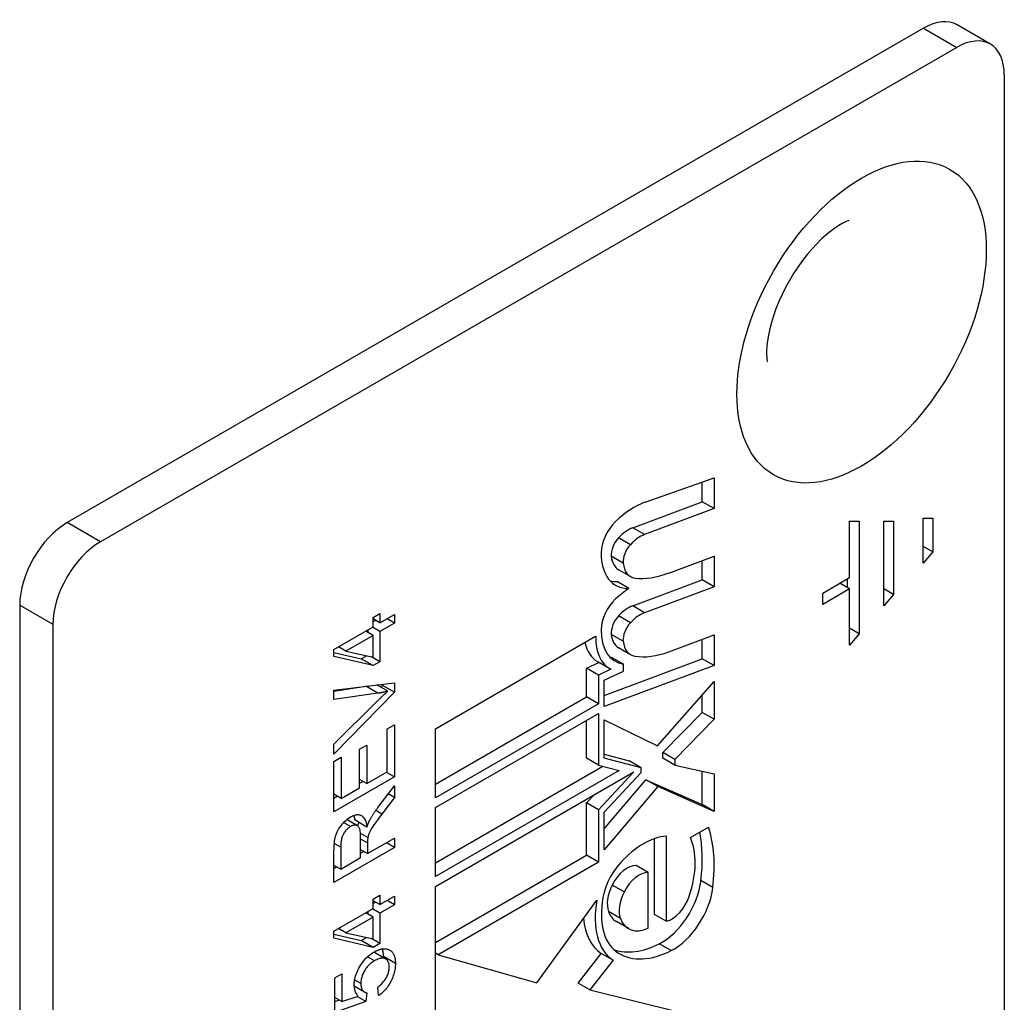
# Model space of a CAD drawing. Header units: inches. Extents: x 7 to 154, y 11 to 93.
# Tile 64 of 85: x 133.85 to 135, y 52.36 to 53.51. Entities that reach past the tile are written whole.
import ezdxf

# ---------------------------------------------------------------- set-up
doc = ezdxf.new("R2010")
doc.units = ezdxf.units.IN
doc.header["$MEASUREMENT"] = 0
doc.layers.add('Visible Edges(ANSI)', color=7, linetype='Continuous', lineweight=25)
doc.layers.add('Visible Tangent Edges(ANSI)', color=7, linetype='Continuous', lineweight=25)

msp = doc.modelspace()

# ---------------------------------------------------------------- linework, layer by layer
at = {"layer": 'Visible Edges(ANSI)'}
for p, q in [((134.988, 53.4765), (134.9491, 53.499)), ((134.9098, 53.4951), (133.9076, 52.9165)), ((134.9486, 53.4726), (133.9464, 52.894)), ((135.0043, 53.4405), (135.0043, 51.942)), ((134.5838, 52.9403), (134.6646, 52.9688)), ((134.6646, 52.9688), (134.6646, 52.9329)), ((134.6507, 52.9409), (134.6507, 52.9639)), ((134.5694, 52.9105), (134.6507, 52.9409)), ((134.6646, 52.9329), (134.5833, 52.9025)), ((134.6646, 52.9329), (134.6507, 52.9409)), ((134.9094, 52.8689), (134.9094, 52.9217)), ((134.9094, 52.9217), (134.9208, 52.9217)), ((134.9208, 52.9217), (134.9208, 52.8821)), ((134.8232, 52.8521), (134.8232, 52.918)), ((134.8232, 52.918), (134.8346, 52.918)), ((134.8346, 52.918), (134.8346, 52.7863)), ((134.8632, 52.8192), (134.8632, 52.9181)), ((134.8632, 52.9181), (134.8746, 52.9181)), ((134.8746, 52.9181), (134.8746, 52.8324)), ((134.9208, 52.8821), (134.9094, 52.8887)), ((134.6116, 52.8575), (134.6646, 52.8774)), ((134.6646, 52.8774), (134.6646, 52.8414)), ((134.9208, 52.8821), (134.9094, 52.8689)), ((134.6507, 52.8495), (134.6507, 52.8722)), ((134.5668, 52.8534), (134.5529, 52.8614)), ((134.7918, 52.834), (134.8232, 52.8521)), ((134.5649, 52.8394), (134.551, 52.8474)), ((134.5694, 52.8191), (134.6507, 52.8495)), ((134.6646, 52.8414), (134.5833, 52.811)), ((134.6646, 52.8414), (134.6507, 52.8495)), ((134.8232, 52.839), (134.8118, 52.8456)), ((134.8207, 52.8404), (134.8207, 52.8507)), ((134.8232, 52.839), (134.7918, 52.8208)), ((134.7918, 52.8208), (134.7918, 52.834)), ((134.8232, 52.7731), (134.8232, 52.839)), ((134.8746, 52.8324), (134.8632, 52.839)), ((134.8746, 52.8324), (134.8632, 52.8192)), ((133.8519, 52.82), (133.8519, 51.3216)), ((134.2655, 52.8055), (134.2735, 52.8101)), ((134.2655, 52.7945), (134.2655, 52.8055)), ((134.2735, 52.8101), (134.2735, 52.7991)), ((134.2735, 52.7991), (134.2904, 52.8089)), ((134.2904, 52.8089), (134.2904, 52.7989)), ((133.8908, 52.7976), (133.8908, 51.2991)), ((134.2197, 52.7681), (134.2655, 52.7945)), ((134.2735, 52.7891), (134.2648, 52.7941)), ((134.2735, 52.7991), (134.2655, 52.8037)), ((134.2655, 52.8006), (134.2683, 52.8021)), ((134.2904, 52.7989), (134.2735, 52.7891)), ((134.2904, 52.7989), (134.2818, 52.8039)), ((134.2655, 52.7845), (134.2336, 52.7661)), ((134.2655, 52.7845), (134.2569, 52.7895)), ((134.2596, 52.7879), (134.2596, 52.7911)), ((134.2655, 52.7589), (134.2655, 52.7845)), ((134.2735, 52.7891), (134.2735, 52.7537)), ((134.3386, 52.6753), (134.526, 52.7835)), ((134.6116, 52.7653), (134.6646, 52.7851)), ((134.6646, 52.7851), (134.6646, 52.7492)), ((134.8346, 52.7863), (134.8232, 52.7928)), ((134.8346, 52.7863), (134.8232, 52.7731)), ((134.2336, 52.7661), (134.225, 52.7711)), ((134.6507, 52.7572), (134.6507, 52.7799)), ((134.2197, 52.7599), (134.2197, 52.7681)), ((134.2197, 52.7646), (134.2516, 52.7571)), ((134.2655, 52.7491), (134.2197, 52.7599)), ((134.2336, 52.7661), (134.2655, 52.7589)), ((134.2516, 52.7571), (134.2578, 52.7607)), ((134.2735, 52.7537), (134.2638, 52.7593)), ((134.5668, 52.7619), (134.5529, 52.7699)), ((134.2655, 52.7491), (134.2516, 52.7571)), ((134.2735, 52.7537), (134.2655, 52.7491)), ((134.5153, 52.746), (134.5297, 52.7529)), ((134.5426, 52.7455), (134.5286, 52.7535)), ((134.5359, 52.7143), (134.6507, 52.7572)), ((134.6646, 52.7492), (134.5359, 52.7011)), ((134.5585, 52.7507), (134.5446, 52.7587)), ((134.5585, 52.7428), (134.5585, 52.7507)), ((134.6646, 52.7492), (134.6507, 52.7572)), ((134.5153, 52.7125), (134.5153, 52.746)), ((134.5292, 52.7379), (134.5153, 52.746)), ((134.5437, 52.7448), (134.5292, 52.7379)), ((134.5292, 52.7379), (134.5292, 52.7045)), ((134.5359, 52.732), (134.5585, 52.7428)), ((134.2197, 52.7203), (134.2904, 52.7291)), ((134.2197, 52.7193), (134.2572, 52.7249)), ((134.2826, 52.7191), (134.2698, 52.7265)), ((134.2744, 52.7239), (134.2765, 52.726)), ((134.2765, 52.726), (134.2765, 52.7274)), ((134.2904, 52.718), (134.2765, 52.726)), ((134.2904, 52.7291), (134.2904, 52.718)), ((134.5359, 52.7011), (134.5359, 52.732)), ((134.5984, 52.6554), (134.6646, 52.7304)), ((134.6646, 52.7304), (134.6646, 52.6863)), ((134.2197, 52.7093), (134.2197, 52.7203)), ((134.2904, 52.718), (134.2197, 52.6456)), ((134.2711, 52.7168), (134.2197, 52.7093)), ((134.6507, 52.6943), (134.6507, 52.7146)), ((134.2197, 52.6573), (134.2711, 52.7082)), ((134.3386, 52.6105), (134.5153, 52.7125)), ((134.5292, 52.7045), (134.3386, 52.5944)), ((134.5292, 52.7045), (134.5153, 52.7125)), ((134.3386, 52.583), (134.5292, 52.693)), ((134.5292, 52.693), (134.5292, 52.6327)), ((134.6047, 52.6474), (134.6507, 52.6943)), ((134.6646, 52.6863), (134.6507, 52.6943)), ((134.2821, 52.675), (134.2904, 52.6798)), ((134.2904, 52.6798), (134.2904, 52.6188)), ((134.5153, 52.6407), (134.5153, 52.685)), ((134.5359, 52.641), (134.5359, 52.6855)), ((134.5359, 52.6855), (134.5984, 52.6554)), ((134.6646, 52.6863), (134.6186, 52.6394)), ((134.2821, 52.6248), (134.2821, 52.675)), ((134.3386, 52.5944), (134.3386, 52.6753)), ((134.2197, 52.6456), (134.2197, 52.6573)), ((134.2497, 52.6514), (134.2581, 52.6562)), ((134.2581, 52.6562), (134.2581, 52.611)), ((134.2497, 52.6061), (134.2497, 52.6514)), ((134.5359, 52.6454), (134.5653, 52.6377)), ((134.6047, 52.6409), (134.6047, 52.6474)), ((134.6186, 52.6394), (134.6047, 52.6474)), ((134.2197, 52.6371), (134.2281, 52.642)), ((134.2197, 52.578), (134.2197, 52.6371)), ((134.2281, 52.642), (134.2281, 52.5937)), ((134.5292, 52.6327), (134.5153, 52.6407)), ((134.5292, 52.6327), (134.5536, 52.6263)), ((134.5792, 52.6297), (134.5359, 52.641)), ((134.5792, 52.6297), (134.5653, 52.6377)), ((134.6186, 52.6328), (134.6047, 52.6409)), ((134.6186, 52.6394), (134.6186, 52.6328)), ((134.6186, 52.6328), (134.6646, 52.6226)), ((134.2581, 52.611), (134.2821, 52.6248)), ((134.2904, 52.6188), (134.2811, 52.6242)), ((134.3386, 52.5183), (134.5344, 52.6313)), ((134.5536, 52.6263), (134.3386, 52.5022)), ((134.3386, 52.4908), (134.5708, 52.6248)), ((134.5708, 52.6248), (134.5292, 52.5804)), ((134.5359, 52.5777), (134.5792, 52.6239)), ((134.5792, 52.6239), (134.5792, 52.6297)), ((134.6507, 52.5866), (134.6507, 52.6257)), ((134.6646, 52.6226), (134.6646, 52.5785)), ((134.2904, 52.6188), (134.2197, 52.578)), ((134.2581, 52.611), (134.2497, 52.6158)), ((134.2497, 52.6114), (134.2535, 52.6136)), ((134.5359, 52.558), (134.5849, 52.6155)), ((134.5988, 52.6075), (134.5849, 52.6155)), ((134.5849, 52.6155), (134.6507, 52.5866)), ((134.2281, 52.5937), (134.2197, 52.5985)), ((134.2281, 52.5937), (134.2497, 52.6061)), ((134.2712, 52.583), (134.2904, 52.6083)), ((134.2904, 52.5947), (134.2833, 52.5989)), ((134.2904, 52.6083), (134.2904, 52.5947)), ((134.5153, 52.5884), (134.5241, 52.5978)), ((134.5988, 52.6075), (134.5359, 52.5336)), ((134.6646, 52.5785), (134.5988, 52.6075)), ((134.2197, 52.5941), (134.2235, 52.5963)), ((134.2904, 52.5947), (134.2757, 52.5754)), ((134.5153, 52.5272), (134.5153, 52.5884)), ((134.5292, 52.5804), (134.5153, 52.5884)), ((134.6646, 52.5785), (134.6507, 52.5866)), ((134.3386, 52.5022), (134.3386, 52.583)), ((134.5292, 52.5804), (134.5292, 52.5191)), ((134.5359, 52.5336), (134.5359, 52.5777)), ((134.2471, 52.5617), (134.2346, 52.5689)), ((134.2583, 52.5601), (134.2444, 52.5682)), ((134.2593, 52.5478), (134.2507, 52.5528)), ((134.637, 52.5479), (134.6582, 52.5602)), ((134.2509, 52.5244), (134.2509, 52.5476)), ((134.259, 52.5291), (134.2904, 52.5472)), ((134.259, 52.5416), (134.259, 52.5291)), ((134.2904, 52.5364), (134.2811, 52.5418)), ((134.2904, 52.5472), (134.2904, 52.5364)), ((134.5948, 52.458), (134.5948, 52.5466)), ((134.6087, 52.5495), (134.6087, 52.4499)), ((134.2904, 52.5364), (134.2197, 52.4955)), ((134.2197, 52.4955), (134.2197, 52.5318)), ((134.2276, 52.5367), (134.2276, 52.5109)), ((134.259, 52.5291), (134.2509, 52.5337)), ((134.2509, 52.5296), (134.2545, 52.5317)), ((134.2276, 52.5109), (134.2509, 52.5244)), ((134.3386, 52.4252), (134.5153, 52.5272)), ((134.5292, 52.5191), (134.3416, 52.4108)), ((134.5292, 52.5191), (134.5153, 52.5272)), ((134.2276, 52.5109), (134.2197, 52.5154)), ((134.2197, 52.5116), (134.223, 52.5135)), ((134.5875, 52.5071), (134.5736, 52.5151)), ((134.5875, 52.4418), (134.5875, 52.5071)), ((134.3386, 52.3087), (134.3386, 52.4908)), ((134.2655, 52.4758), (134.2735, 52.4804)), ((134.2655, 52.4648), (134.2655, 52.4758)), ((134.2735, 52.4694), (134.2655, 52.474)), ((134.2655, 52.4709), (134.2683, 52.4724)), ((134.2735, 52.4804), (134.2735, 52.4694)), ((134.2735, 52.4694), (134.2904, 52.4792)), ((134.2904, 52.4692), (134.2818, 52.4742)), ((134.2904, 52.4792), (134.2904, 52.4692)), ((134.4571, 52.3779), (134.5274, 52.4748)), ((134.2197, 52.4384), (134.2655, 52.4648)), ((134.2655, 52.4548), (134.2569, 52.4598)), ((134.2596, 52.4582), (134.2596, 52.4614)), ((134.2735, 52.4594), (134.2648, 52.4644)), ((134.2904, 52.4692), (134.2735, 52.4594)), ((134.2735, 52.4594), (134.2735, 52.424)), ((134.2655, 52.4548), (134.2336, 52.4364)), ((134.2655, 52.4292), (134.2655, 52.4548)), ((134.5643, 52.4414), (134.5504, 52.4495)), ((134.6087, 52.4499), (134.5948, 52.458)), ((134.2197, 52.4301), (134.2197, 52.4384)), ((134.2336, 52.4364), (134.225, 52.4414)), ((134.2336, 52.4364), (134.2655, 52.4292)), ((134.2197, 52.4349), (134.2516, 52.4274)), ((134.2655, 52.4194), (134.2197, 52.4301)), ((134.2516, 52.4274), (134.2578, 52.431)), ((134.2655, 52.4194), (134.2516, 52.4274)), ((134.2735, 52.424), (134.2638, 52.4296)), ((134.2735, 52.424), (134.2655, 52.4194)), ((134.2804, 52.4057), (134.2664, 52.4137)), ((134.3416, 52.4108), (134.3386, 52.4125)), ((134.3416, 52.4108), (134.4571, 52.3779)), ((134.5054, 52.3777), (134.5326, 52.4123)), ((134.5465, 52.4043), (134.5193, 52.3697)), ((134.5465, 52.4043), (134.5326, 52.4123)), ((134.2207, 52.3836), (134.229, 52.3884)), ((134.2207, 52.343), (134.2207, 52.3836)), ((134.229, 52.3884), (134.229, 52.3559)), ((134.2556, 52.367), (134.2435, 52.3739)), ((134.2438, 52.3712), (134.2441, 52.3736)), ((134.2719, 52.3629), (134.2712, 52.373)), ((134.5193, 52.3697), (134.5054, 52.3777)), ((134.5193, 52.3697), (134.6231, 52.3441)), ((134.229, 52.3559), (134.2207, 52.3607)), ((134.2207, 52.3561), (134.2255, 52.3578)), ((134.257, 52.3561), (134.2207, 52.343)), ((134.229, 52.3559), (134.2479, 52.3624)), ((134.257, 52.3561), (134.2468, 52.362)), ((134.2581, 52.3661), (134.257, 52.3561))]:
    msp.add_line(p, q, dxfattribs=at)
at = {"layer": 'Visible Edges(ANSI)', "flags": 128}
for points in [[(134.8223, 53.2699), (134.8217, 53.2697), (134.8202, 53.2692), (134.8177, 53.2681), (134.8144, 53.2665), (134.8105, 53.2642), (134.806, 53.2612), (134.8011, 53.2576), (134.7959, 53.2533), (134.7905, 53.2484), (134.7849, 53.2429), (134.7793, 53.2368), (134.7737, 53.2302), (134.7682, 53.2231), (134.7629, 53.2157), (134.7577, 53.2079), (134.7529, 53.1999), (134.7484, 53.1917), (134.7442, 53.1834), (134.7404, 53.1751), (134.7371, 53.1668), (134.7342, 53.1586), (134.7317, 53.1507), (134.7297, 53.1431), (134.7282, 53.1359), (134.7271, 53.1293), (134.7264, 53.1232), (134.726, 53.1179), (134.726, 53.1133), (134.7262, 53.1097), (134.7265, 53.107), (134.7268, 53.1054), (134.727, 53.1048)], [(134.2572, 52.7249), (134.2573, 52.7249), (134.2574, 52.7249), (134.2575, 52.7249), (134.2577, 52.7249), (134.2578, 52.7249), (134.2579, 52.725), (134.258, 52.725), (134.2581, 52.725), (134.2582, 52.725), (134.2584, 52.725), (134.2585, 52.7251), (134.2586, 52.7251), (134.2587, 52.7251), (134.2588, 52.7251), (134.259, 52.7251), (134.2591, 52.7251), (134.2592, 52.7252), (134.2593, 52.7252), (134.2594, 52.7252), (134.2596, 52.7252), (134.2597, 52.7252), (134.2598, 52.7253), (134.2599, 52.7253), (134.26, 52.7253)], [(134.2711, 52.7082), (134.2716, 52.7087), (134.2721, 52.7092), (134.2726, 52.7097), (134.2731, 52.7102), (134.2736, 52.7107), (134.2741, 52.7111), (134.2746, 52.7116), (134.2751, 52.7121), (134.2756, 52.7126), (134.2761, 52.713), (134.2766, 52.7135), (134.2771, 52.714), (134.2775, 52.7144), (134.278, 52.7149), (134.2785, 52.7153), (134.279, 52.7157), (134.2794, 52.7162), (134.2799, 52.7166), (134.2804, 52.717), (134.2808, 52.7175), (134.2813, 52.7179), (134.2817, 52.7183), (134.2822, 52.7187), (134.2826, 52.7191)], [(134.2826, 52.7191), (134.2822, 52.719), (134.2817, 52.7189), (134.2812, 52.7188), (134.2807, 52.7187), (134.2802, 52.7185), (134.2797, 52.7184), (134.2793, 52.7183), (134.2788, 52.7182), (134.2783, 52.7181), (134.2778, 52.718), (134.2773, 52.7179), (134.2769, 52.7178), (134.2764, 52.7177), (134.2759, 52.7176), (134.2754, 52.7175), (134.2749, 52.7174), (134.2745, 52.7174), (134.274, 52.7173), (134.2735, 52.7172), (134.273, 52.7171), (134.2725, 52.717), (134.2721, 52.717), (134.2716, 52.7169), (134.2711, 52.7168)], [(134.239, 52.572), (134.2403, 52.5726), (134.2415, 52.5732), (134.2427, 52.5737), (134.2438, 52.5741), (134.2449, 52.5744), (134.246, 52.5746), (134.247, 52.5747), (134.248, 52.5747), (134.249, 52.5746), (134.2499, 52.5744), (134.2508, 52.5741), (134.2517, 52.5737), (134.2526, 52.5732), (134.2533, 52.5726), (134.2541, 52.5718), (134.2547, 52.571), (134.2554, 52.57), (134.2559, 52.5689), (134.2565, 52.5678), (134.2569, 52.5665), (134.2573, 52.565), (134.2577, 52.5635), (134.258, 52.5619), (134.2583, 52.5601)], [(134.2757, 52.5754), (134.2742, 52.5734), (134.2727, 52.5714), (134.2714, 52.5696), (134.2701, 52.5679), (134.269, 52.5663), (134.2679, 52.5647), (134.2669, 52.5633), (134.266, 52.562), (134.2652, 52.5608), (134.2644, 52.5596), (134.2638, 52.5585), (134.2631, 52.5575), (134.2626, 52.5565), (134.2621, 52.5555), (134.2616, 52.5546), (134.2613, 52.5538), (134.2609, 52.553), (134.2606, 52.5522), (134.2603, 52.5515), (134.2601, 52.5507), (134.2599, 52.55), (134.2597, 52.5492), (134.2595, 52.5485), (134.2593, 52.5478)], [(134.2618, 52.5686), (134.2621, 52.5692), (134.2624, 52.5698), (134.2627, 52.5703), (134.2631, 52.5709), (134.2634, 52.5715), (134.2638, 52.5721), (134.2641, 52.5727), (134.2645, 52.5733), (134.2649, 52.5739), (134.2652, 52.5745), (134.2656, 52.5751), (134.266, 52.5757), (134.2664, 52.5763), (134.2668, 52.5769), (134.2672, 52.5775), (134.2676, 52.5781), (134.2681, 52.5787), (134.2685, 52.5793), (134.2689, 52.5799), (134.2694, 52.5805), (134.2698, 52.5812), (134.2703, 52.5818), (134.2707, 52.5824), (134.2712, 52.583)], [(134.2197, 52.5318), (134.2198, 52.5344), (134.2199, 52.537), (134.22, 52.5394), (134.2202, 52.5416), (134.2205, 52.5438), (134.2208, 52.5458), (134.2212, 52.5477), (134.2216, 52.5495), (134.2222, 52.5511), (134.2228, 52.5528), (134.2235, 52.5545), (134.2243, 52.5561), (134.2252, 52.5577), (134.2262, 52.5593), (134.2272, 52.5609), (134.2284, 52.5624), (134.2296, 52.5639), (134.2309, 52.5653), (134.2321, 52.5667), (134.2335, 52.5679), (134.2348, 52.5691), (134.2362, 52.5701), (134.2376, 52.5711), (134.239, 52.572)], [(134.2444, 52.5682), (134.2443, 52.5684), (134.2443, 52.5687), (134.2442, 52.569), (134.2442, 52.5692), (134.2442, 52.5695), (134.2441, 52.5697), (134.2441, 52.57), (134.244, 52.5702), (134.244, 52.5705), (134.2439, 52.5707), (134.2439, 52.571), (134.2439, 52.5712), (134.2438, 52.5714), (134.2438, 52.5717), (134.2437, 52.5719), (134.2436, 52.5721), (134.2436, 52.5724), (134.2435, 52.5726), (134.2435, 52.5728), (134.2434, 52.573), (134.2434, 52.5733), (134.2433, 52.5735), (134.2432, 52.5737), (134.2432, 52.5739)], [(134.2472, 52.5616), (134.2473, 52.5617), (134.2474, 52.5619), (134.2474, 52.562), (134.2475, 52.5622), (134.2475, 52.5623), (134.2476, 52.5625), (134.2477, 52.5626), (134.2478, 52.5628), (134.2478, 52.5629), (134.2479, 52.5631), (134.248, 52.5632), (134.2481, 52.5634), (134.2481, 52.5635), (134.2482, 52.5637), (134.2483, 52.5639), (134.2484, 52.564), (134.2485, 52.5642), (134.2486, 52.5644), (134.2487, 52.5645), (134.2487, 52.5647), (134.2488, 52.5649), (134.2489, 52.565), (134.249, 52.5652), (134.2491, 52.5654)], [(134.2583, 52.5601), (134.2584, 52.5606), (134.2586, 52.561), (134.2587, 52.5614), (134.2589, 52.5618), (134.259, 52.5622), (134.2592, 52.5626), (134.2593, 52.563), (134.2595, 52.5634), (134.2596, 52.5638), (134.2597, 52.5641), (134.2599, 52.5645), (134.26, 52.5649), (134.2602, 52.5652), (134.2603, 52.5656), (134.2605, 52.5659), (134.2606, 52.5662), (134.2608, 52.5666), (134.2609, 52.5669), (134.2611, 52.5672), (134.2612, 52.5675), (134.2613, 52.5678), (134.2615, 52.5681), (134.2616, 52.5683), (134.2618, 52.5686)], [(134.239, 52.5608), (134.2382, 52.5603), (134.2374, 52.5598), (134.2366, 52.5592), (134.2359, 52.5585), (134.2352, 52.5579), (134.2345, 52.5571), (134.2338, 52.5564), (134.2331, 52.5556), (134.2325, 52.5547), (134.2319, 52.5538), (134.2313, 52.5529), (134.2308, 52.5519), (134.2303, 52.5508), (134.2298, 52.5498), (134.2294, 52.5486), (134.229, 52.5475), (134.2287, 52.5463), (134.2284, 52.545), (134.2281, 52.5438), (134.2279, 52.5424), (134.2278, 52.5411), (134.2276, 52.5397), (134.2276, 52.5382), (134.2276, 52.5367)], [(134.2509, 52.5476), (134.2509, 52.5494), (134.2509, 52.5511), (134.2508, 52.5526), (134.2506, 52.554), (134.2504, 52.5553), (134.2502, 52.5565), (134.2499, 52.5575), (134.2496, 52.5584), (134.2493, 52.5592), (134.2489, 52.5599), (134.2484, 52.5606), (134.2479, 52.5611), (134.2473, 52.5615), (134.2467, 52.5619), (134.2461, 52.5621), (134.2454, 52.5623), (134.2446, 52.5624), (134.2439, 52.5624), (134.2431, 52.5623), (134.2423, 52.5622), (134.2415, 52.562), (134.2407, 52.5617), (134.2399, 52.5613), (134.239, 52.5608)], [(134.2593, 52.5478), (134.2593, 52.5476), (134.2593, 52.5474), (134.2593, 52.5472), (134.2593, 52.5471), (134.2592, 52.5468), (134.2592, 52.5466), (134.2592, 52.5464), (134.2592, 52.5462), (134.2592, 52.546), (134.2591, 52.5457), (134.2591, 52.5455), (134.2591, 52.5452), (134.2591, 52.5449), (134.2591, 52.5447), (134.2591, 52.5444), (134.2591, 52.5441), (134.2591, 52.5438), (134.259, 52.5435), (134.259, 52.5432), (134.259, 52.5429), (134.259, 52.5426), (134.259, 52.5423), (134.259, 52.5419), (134.259, 52.5416)], [(134.2435, 52.3753), (134.2435, 52.3771), (134.2437, 52.3789), (134.2439, 52.3807), (134.2442, 52.3825), (134.2446, 52.3843), (134.2451, 52.3861), (134.2457, 52.3879), (134.2464, 52.3897), (134.2471, 52.3915), (134.248, 52.3934), (134.2489, 52.3952), (134.2499, 52.397), (134.251, 52.3988), (134.2522, 52.4006), (134.2534, 52.4022), (134.2546, 52.4038), (134.2559, 52.4053), (134.2572, 52.4068), (134.2586, 52.4081), (134.2601, 52.4094), (134.2616, 52.4107), (134.2632, 52.4118), (134.2648, 52.4129), (134.2664, 52.4139)], [(134.2663, 52.4138), (134.2663, 52.4138), (134.2663, 52.4138), (134.2663, 52.4138), (134.2663, 52.4138), (134.2663, 52.4138), (134.2663, 52.4138), (134.2663, 52.4138), (134.2663, 52.4138), (134.2663, 52.4138), (134.2663, 52.4138), (134.2663, 52.4138), (134.2664, 52.4138), (134.2664, 52.4138), (134.2664, 52.4138), (134.2664, 52.4138), (134.2664, 52.4138), (134.2664, 52.4138), (134.2664, 52.4138), (134.2664, 52.4137), (134.2664, 52.4137), (134.2664, 52.4137), (134.2664, 52.4137), (134.2664, 52.4137), (134.2664, 52.4137)], [(134.2664, 52.4139), (134.2672, 52.4143), (134.268, 52.4148), (134.2688, 52.4152), (134.2696, 52.4155), (134.2703, 52.4159), (134.2711, 52.4162), (134.2718, 52.4165), (134.2725, 52.4167), (134.2733, 52.417), (134.274, 52.4172), (134.2747, 52.4173), (134.2754, 52.4175), (134.2761, 52.4176), (134.2768, 52.4177), (134.2774, 52.4177), (134.2781, 52.4178), (134.2788, 52.4178), (134.2794, 52.4178), (134.28, 52.4177), (134.2807, 52.4176), (134.2813, 52.4175), (134.2819, 52.4174), (134.2825, 52.4172), (134.2831, 52.417)], [(134.2777, 52.4086), (134.2777, 52.4091), (134.2777, 52.4095), (134.2777, 52.4099), (134.2777, 52.4103), (134.2777, 52.4108), (134.2776, 52.4112), (134.2776, 52.4116), (134.2776, 52.412), (134.2775, 52.4124), (134.2775, 52.4128), (134.2774, 52.4132), (134.2774, 52.4135), (134.2773, 52.4139), (134.2773, 52.4143), (134.2772, 52.4146), (134.2771, 52.415), (134.277, 52.4153), (134.277, 52.4157), (134.2769, 52.416), (134.2768, 52.4164), (134.2767, 52.4167), (134.2766, 52.417), (134.2765, 52.4173), (134.2764, 52.4176)], [(134.2831, 52.417), (134.2838, 52.4168), (134.2844, 52.4165), (134.2851, 52.4162), (134.2857, 52.4158), (134.2863, 52.4154), (134.2868, 52.4149), (134.2873, 52.4144), (134.2878, 52.4139), (134.2883, 52.4134), (134.2887, 52.4128), (134.2891, 52.4121), (134.2895, 52.4115), (134.2898, 52.4108), (134.2901, 52.41), (134.2904, 52.4093), (134.2907, 52.4084), (134.2909, 52.4076), (134.2911, 52.4067), (134.2913, 52.4058), (134.2914, 52.4048), (134.2915, 52.4038), (134.2916, 52.4028), (134.2916, 52.4017), (134.2916, 52.4006)], [(134.2672, 52.4037), (134.266, 52.403), (134.2648, 52.4022), (134.2637, 52.4014), (134.2626, 52.4005), (134.2616, 52.3996), (134.2606, 52.3987), (134.2596, 52.3977), (134.2587, 52.3967), (134.2578, 52.3956), (134.257, 52.3945), (134.2562, 52.3933), (134.2555, 52.3921), (134.2548, 52.3909), (134.2542, 52.3897), (134.2536, 52.3885), (134.2531, 52.3872), (134.2526, 52.386), (134.2522, 52.3847), (134.2519, 52.3835), (134.2516, 52.3822), (134.2514, 52.3809), (134.2513, 52.3796), (134.2512, 52.3783), (134.2512, 52.377)], [(134.2845, 52.3964), (134.2845, 52.3976), (134.2844, 52.3987), (134.2842, 52.3998), (134.284, 52.4007), (134.2837, 52.4016), (134.2833, 52.4025), (134.2829, 52.4032), (134.2824, 52.4039), (134.2819, 52.4046), (134.2812, 52.4051), (134.2805, 52.4056), (134.2798, 52.406), (134.279, 52.4063), (134.2781, 52.4066), (134.2772, 52.4067), (134.2763, 52.4067), (134.2753, 52.4067), (134.2743, 52.4065), (134.2732, 52.4063), (134.2721, 52.406), (134.2709, 52.4056), (134.2697, 52.405), (134.2685, 52.4044), (134.2672, 52.4037)], [(134.2777, 52.4072), (134.2777, 52.4073), (134.2777, 52.4073), (134.2777, 52.4074), (134.2777, 52.4075), (134.2777, 52.4075), (134.2777, 52.4076), (134.2777, 52.4076), (134.2777, 52.4077), (134.2777, 52.4077), (134.2777, 52.4078), (134.2777, 52.4079), (134.2777, 52.4079), (134.2777, 52.408), (134.2777, 52.408), (134.2777, 52.4081), (134.2777, 52.4082), (134.2777, 52.4082), (134.2777, 52.4083), (134.2777, 52.4083), (134.2777, 52.4084), (134.2777, 52.4084), (134.2777, 52.4085), (134.2777, 52.4086), (134.2777, 52.4086)], [(134.2712, 52.373), (134.2722, 52.3739), (134.2733, 52.3747), (134.2743, 52.3756), (134.2752, 52.3765), (134.2761, 52.3774), (134.277, 52.3783), (134.2778, 52.3793), (134.2786, 52.3802), (134.2793, 52.3812), (134.28, 52.3822), (134.2806, 52.3832), (134.2812, 52.3842), (134.2817, 52.3852), (134.2822, 52.3863), (134.2826, 52.3873), (134.283, 52.3883), (134.2834, 52.3893), (134.2837, 52.3903), (134.2839, 52.3914), (134.2841, 52.3924), (134.2843, 52.3934), (134.2844, 52.3944), (134.2845, 52.3954), (134.2845, 52.3964)], [(134.2916, 52.4006), (134.2916, 52.3987), (134.2915, 52.3969), (134.2913, 52.3951), (134.291, 52.3933), (134.2907, 52.3915), (134.2903, 52.3897), (134.2898, 52.3879), (134.2892, 52.3862), (134.2886, 52.3844), (134.2879, 52.3827), (134.2871, 52.381), (134.2862, 52.3793), (134.2853, 52.3776), (134.2843, 52.376), (134.2833, 52.3744), (134.2823, 52.3729), (134.2811, 52.3715), (134.28, 52.3701), (134.2787, 52.3688), (134.2775, 52.3675), (134.2762, 52.3663), (134.2748, 52.3651), (134.2734, 52.364), (134.2719, 52.3629)], [(134.2479, 52.3624), (134.2476, 52.3628), (134.2472, 52.3632), (134.2469, 52.3637), (134.2466, 52.3641), (134.2463, 52.3645), (134.246, 52.365), (134.2457, 52.3655), (134.2455, 52.366), (134.2452, 52.3665), (134.245, 52.367), (134.2448, 52.3675), (134.2446, 52.368), (134.2444, 52.3686), (134.2443, 52.3691), (134.2441, 52.3697), (134.244, 52.3703), (134.2439, 52.3708), (134.2438, 52.3714), (134.2437, 52.3721), (134.2436, 52.3727), (134.2436, 52.3733), (134.2435, 52.374), (134.2435, 52.3746), (134.2435, 52.3753)], [(134.2512, 52.377), (134.2512, 52.3762), (134.2512, 52.3755), (134.2513, 52.3747), (134.2514, 52.374), (134.2515, 52.3733), (134.2516, 52.3727), (134.2518, 52.3721), (134.252, 52.3715), (134.2522, 52.3709), (134.2525, 52.3704), (134.2528, 52.3699), (134.2531, 52.3694), (134.2534, 52.3689), (134.2537, 52.3685), (134.2541, 52.3681), (134.2545, 52.3678), (134.2549, 52.3675), (134.2553, 52.3672), (134.2557, 52.3669), (134.2561, 52.3667), (134.2566, 52.3665), (134.2571, 52.3664), (134.2576, 52.3662), (134.2581, 52.3661)]]:
    msp.add_lwpolyline(points, dxfattribs=at)
at = {"layer": 'Visible Edges(ANSI)'}
for centre, major_axis, start_param, end_param in [((134.9098, 53.4308), (0.0394, 0.0682), 0, 0.785398), ((134.9486, 53.4083), (0.0394, 0.0682), 5.497787, 7.068583), ((134.5708, 52.8559), (0.048, 0.0831), 0.593412, 1.107844), ((133.9076, 52.8522), (-0.0394, -0.0682), 3.926991, 5.497787), ((134.5572, 52.8952), (0.0175, 0.0303), 1.107844, 2.350588), ((134.5643, 52.8746), (0.0205, 0.0355), 0.610729, 1.196401), ((134.5584, 52.8869), (0.01, 0.0173), 1.196401, 2.462706), ((134.5782, 52.8666), (-0.0205, -0.0355), 3.752322, 4.337994), ((133.9464, 52.8297), (0.0394, 0.0682), 0.785398, 2.356194), ((134.5723, 52.8789), (-0.01, -0.0173), 4.337994, 5.604299), ((134.5903, 52.9141), (-0.0409, -0.0709), 5.492181, 6.613939), ((134.5739, 52.8978), (-0.021, -0.0364), 5.604299, 6.283185), ((134.5878, 52.8897), (-0.021, -0.0364), 5.604299, 6.503242), ((134.629, 52.9926), (-0.0775, -0.1342), 0.236639, 0.625276), ((134.5764, 52.9222), (-0.0409, -0.0709), 0.170877, 0.330754), ((134.5692, 52.7636), (0.048, 0.0831), 0.848525, 1.081978), ((134.5563, 52.8048), (0.0169, 0.0293), 1.081978, 2.347078), ((134.5643, 52.7832), (0.0205, 0.0355), 0.610865, 1.196548), ((134.5584, 52.7955), (0.01, 0.0173), 1.196548, 2.461438), ((134.5782, 52.7752), (-0.0205, -0.0355), 3.752458, 4.33814), ((134.5723, 52.7875), (-0.01, -0.0173), 4.33814, 5.603031), ((134.5826, 52.8147), (-0.04, -0.0693), 5.47676, 6.310847), ((134.589, 52.8233), (-0.04, -0.0693), 5.48867, 6.499805), ((134.5739, 52.8063), (-0.021, -0.0364), 5.603031, 6.283185), ((134.5686, 52.8228), (-0.04, -0.0693), 5.724769, 6.283185), ((134.5878, 52.7983), (-0.021, -0.0364), 5.603031, 6.503084), ((134.5751, 52.8314), (-0.04, -0.0693), 0.174883, 0.216619), ((134.6306, 52.9009), (-0.0775, -0.1342), 0.219898, 0.610865), ((134.5077, 52.4401), (0.1012, 0.1753), 5.35049, 5.699836), ((134.5216, 52.4321), (-0.1012, -0.1753), 2.208898, 2.658734), ((134.5819, 52.4638), (0.047, 0.0814), 0.369234, 1.201563), ((134.5702, 52.4773), (0.0511, 0.0886), 5.055842, 5.891549), ((134.5695, 52.489), (0.0253, 0.0439), 1.201563, 2.270327), ((134.5628, 52.4861), (0.0159, 0.0276), 0.287189, 1.678399), ((134.5768, 52.478), (0.0159, 0.0276), 0.287189, 1.678399), ((134.6033, 52.4789), (0.0329, 0.057), 3.867033, 5.35049), ((134.5654, 52.4852), (-0.0182, -0.0316), 4.819991, 5.836026), ((134.5793, 52.4771), (-0.0182, -0.0316), 4.819991, 5.836026), ((134.6172, 52.4708), (-0.0329, -0.057), 0.72544, 2.208898), ((134.6032, 52.4985), (-0.055, -0.0953), 5.272274, 6.251395), ((134.6032, 52.4985), (-0.0498, -0.0863), 5.330385, 6.268672), ((134.6152, 52.4787), (0.016, 0.0277), 3.639467, 5.055842), ((134.5784, 52.498), (-0.028, -0.0485), 5.836026, 6.283185), ((134.5893, 52.5066), (-0.055, -0.0953), 5.591866, 6.251395), ((134.5923, 52.4899), (-0.028, -0.0485), 5.836026, 6.946368), ((134.6061, 52.5351), (-0.0663, -0.1149), 0.110827, 0.72544), ((134.62, 52.527), (-0.0663, -0.1149), 6.268672, 7.008625)]:
    msp.add_ellipse(centre, major_axis=major_axis, ratio=0.57735, start_param=start_param, end_param=end_param, dxfattribs=at)
at = {"layer": 'Visible Tangent Edges(ANSI)'}
for p, q in [((134.9098, 53.4951), (134.9486, 53.4726)), ((133.9464, 52.894), (133.9076, 52.9165)), ((134.5833, 52.9025), (134.5694, 52.9105)), ((134.5667, 52.8906), (134.5527, 52.8986)), ((134.5582, 52.869), (134.5443, 52.8771)), ((133.8519, 52.82), (133.8908, 52.7976)), ((134.5833, 52.811), (134.5694, 52.8191)), ((134.5667, 52.7992), (134.5527, 52.8072)), ((134.5582, 52.7776), (134.5443, 52.7857)), ((134.2711, 52.7168), (134.2572, 52.7249)), ((134.2757, 52.5754), (134.2686, 52.5795)), ((134.239, 52.5608), (134.231, 52.5655)), ((134.2276, 52.5367), (134.2201, 52.541)), ((134.259, 52.5416), (134.2509, 52.5462)), ((134.6632, 52.4895), (134.6493, 52.4976)), ((134.5592, 52.4842), (134.5453, 52.4923)), ((134.555, 52.4532), (134.5411, 52.4612)), ((134.6144, 52.4156), (134.6005, 52.4237)), ((134.2672, 52.4037), (134.259, 52.4085)), ((134.2916, 52.4006), (134.2777, 52.4086)), ((134.2512, 52.377), (134.244, 52.3812))]:
    msp.add_line(p, q, dxfattribs=at)
msp.add_ellipse((134.8373, 53.1512), major_axis=(-0.1032, -0.1787), ratio=0.57735, dxfattribs=at)

doc.saveas('drawing.dxf')
